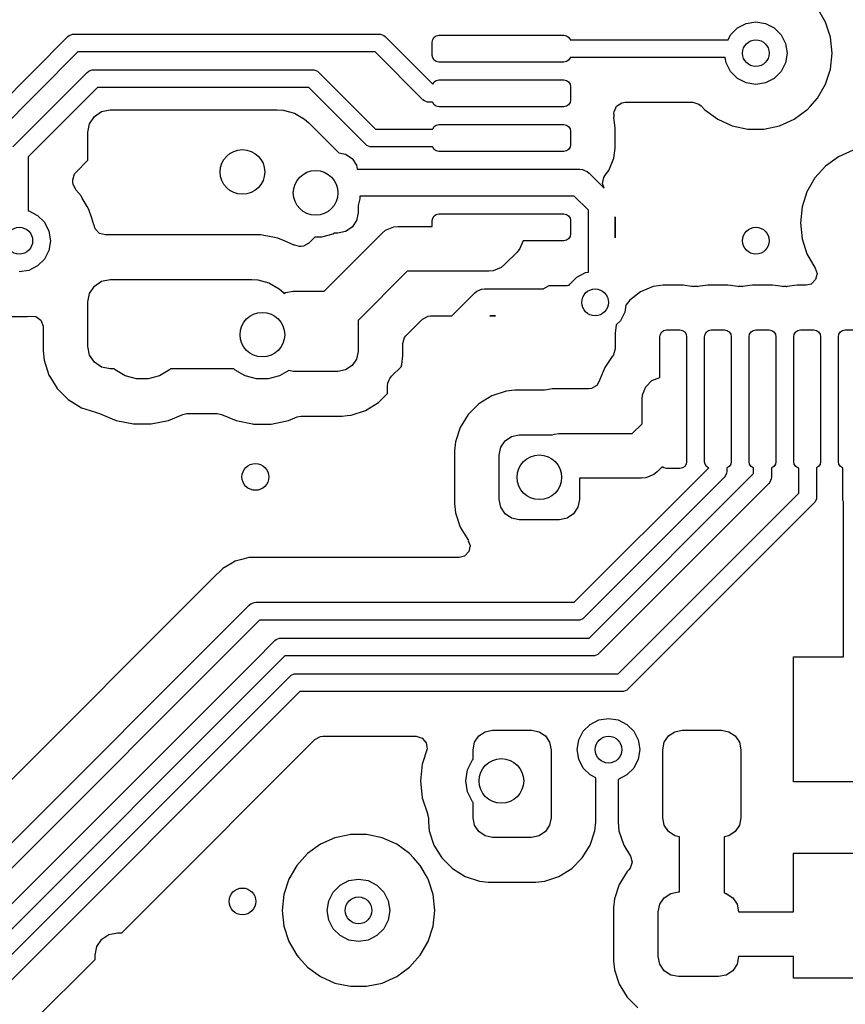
# Model space of a CAD drawing. Extents: x 70 to 224, y -154 to -54.
# Tile 14 of 55: x 119 to 128, y -129 to -118. Entities that reach past the tile are written whole.
import ezdxf

# ---------------------------------------------------------------- set-up
doc = ezdxf.new("R2010")
doc.units = 0
doc.layers.add('BLACK', color=7, linetype='CONTINUOUS')

msp = doc.modelspace()

# ---------------------------------------------------------------- linework, layer by layer
at = {"layer": 'BLACK', "linetype": 'CONTINUOUS'}
for p, q in [((127.731249, -117.852164), (127.641859, -117.697335)), ((126.744275, -117.916844), (126.841844, -117.86713)), ((126.841844, -117.86713), (126.95, -117.85)), ((126.95, -117.85), (127.058156, -117.86713)), ((127.058156, -117.86713), (127.155725, -117.916844)), ((127.731252, -117.85217), (127.731249, -117.852164)), ((127.73525, -117.864475), (127.731252, -117.85217)), ((127.786497, -118.022197), (127.73525, -117.864475)), ((119.269643, -117.997836), (119.295134, -117.987278)), ((119.295134, -117.987278), (119.314643, -117.985357)), ((119.314643, -117.985357), (122.727947, -117.985357)), ((122.727947, -117.985357), (122.747456, -117.987278)), ((122.747456, -117.987278), (122.783504, -118.00221)), ((126.666844, -117.994275), (126.744275, -117.916844)), ((127.155725, -117.916844), (127.233156, -117.994275)), ((117.609289, -119.649289), (119.243932, -118.014647)), ((119.243932, -118.014647), (119.259085, -118.00221)), ((119.259085, -118.00221), (119.269643, -117.997836)), ((122.783504, -118.00221), (122.798658, -118.014646)), ((122.798658, -118.014646), (123.330642, -118.54663)), ((123.325, -118.075), (123.330709, -118.046299)), ((123.325, -118.225), (123.325, -118.075)), ((123.330709, -118.046299), (123.346967, -118.021967)), ((123.346967, -118.021967), (123.371299, -118.005709)), ((123.371299, -118.005709), (123.4, -118)), ((123.4, -118), (124.8, -118)), ((124.8, -118), (124.828701, -118.005709)), ((124.828701, -118.005709), (124.853033, -118.021967)), ((124.853033, -118.021967), (124.869291, -118.046299)), ((124.869291, -118.046299), (124.870027, -118.05)), ((124.870027, -118.05), (126.638451, -118.05)), ((126.638451, -118.05), (126.666844, -117.994275)), ((127.233156, -117.994275), (127.28287, -118.091844)), ((127.28287, -118.091844), (127.3, -118.2)), ((127.805185, -118.2), (127.786497, -118.022197)), ((119.356064, -118.185357), (117.78, -119.761421)), ((122.686525, -118.185357), (119.356064, -118.185357)), ((123.221879, -118.720711), (122.686525, -118.185357)), ((127.3, -118.2), (127.28287, -118.308156)), ((127.786497, -118.377803), (127.805185, -118.2)), ((123.330709, -118.253701), (123.325, -118.225)), ((123.346967, -118.278033), (123.330709, -118.253701)), ((123.371299, -118.294291), (123.346967, -118.278033)), ((123.4, -118.3), (123.371299, -118.294291)), ((124.8, -118.3), (123.4, -118.3)), ((124.828701, -118.294291), (124.8, -118.3)), ((124.853033, -118.278033), (124.828701, -118.294291)), ((124.869291, -118.253701), (124.853033, -118.278033)), ((124.870027, -118.25), (124.869291, -118.253701)), ((126.607919, -118.25), (124.870027, -118.25)), ((126.61713, -118.308156), (126.607919, -118.25)), ((126.666844, -118.405725), (126.61713, -118.308156)), ((127.28287, -118.308156), (127.233156, -118.405725)), ((118.629289, -119.247884), (119.462527, -118.414647)), ((119.462527, -118.414647), (119.47768, -118.40221)), ((119.47768, -118.40221), (119.494206, -118.395365)), ((119.494206, -118.395365), (119.513729, -118.387278)), ((119.513729, -118.387278), (119.533238, -118.385357)), ((119.533238, -118.385357), (121.985357, -118.385357)), ((121.985357, -118.385357), (122.004866, -118.387278)), ((122.004866, -118.387278), (122.040914, -118.40221)), ((122.040914, -118.40221), (122.056068, -118.414646)), ((122.056068, -118.414646), (122.691422, -119.05)), ((126.744275, -118.483156), (126.666844, -118.405725)), ((127.233156, -118.405725), (127.155725, -118.483156)), ((127.73125, -118.547835), (127.786497, -118.377803)), ((123.330709, -118.546299), (123.346967, -118.521967)), ((123.346967, -118.521967), (123.371299, -118.505709)), ((123.371299, -118.505709), (123.4, -118.5)), ((123.4, -118.5), (124.8, -118.5)), ((124.8, -118.5), (124.828701, -118.505709)), ((124.828701, -118.505709), (124.853033, -118.521967)), ((124.853033, -118.521967), (124.869291, -118.546299)), ((126.841844, -118.53287), (126.744275, -118.483156)), ((126.95, -118.55), (126.841844, -118.53287)), ((127.058156, -118.53287), (126.95, -118.55)), ((127.155725, -118.483156), (127.058156, -118.53287)), ((119.574659, -118.585357), (118.8, -119.360016)), ((121.943935, -118.585357), (119.574659, -118.585357)), ((122.579289, -119.220711), (121.943935, -118.585357)), ((123.330642, -118.54663), (123.330709, -118.546299)), ((124.869291, -118.546299), (124.875, -118.575)), ((124.875, -118.575), (124.875, -118.725)), ((127.641859, -118.702665), (127.73125, -118.547835)), ((123.237033, -118.733147), (123.221879, -118.720711)), ((123.273081, -118.748079), (123.237033, -118.733147)), ((123.29259, -118.75), (123.273081, -118.748079)), ((123.329973, -118.75), (123.29259, -118.75)), ((123.330709, -118.753701), (123.329973, -118.75)), ((123.346967, -118.778033), (123.330709, -118.753701)), ((124.869291, -118.753701), (124.853033, -118.778033)), ((124.875, -118.725), (124.869291, -118.753701)), ((125.391182, -118.794417), (125.449507, -118.755947)), ((125.449507, -118.755947), (125.485854, -118.7505)), ((125.485854, -118.7505), (126.246003, -118.7505)), ((126.246003, -118.7505), (126.313042, -118.770185)), ((127.556614, -118.797339), (127.641859, -118.702665)), ((119.541205, -118.90858), (119.622311, -118.854387)), ((119.622311, -118.854387), (119.717982, -118.835357)), ((119.717982, -118.835357), (120.667982, -118.835357)), ((120.667982, -118.835357), (121.590151, -118.835357)), ((121.590151, -118.835357), (121.655399, -118.839634)), ((121.655399, -118.839634), (121.655414, -118.839634)), ((121.655414, -118.839634), (121.781493, -118.873417)), ((123.371299, -118.794291), (123.346967, -118.778033)), ((123.4, -118.8), (123.371299, -118.794291)), ((124.8, -118.8), (123.4, -118.8)), ((124.828701, -118.794291), (124.8, -118.8)), ((124.853033, -118.778033), (124.828701, -118.794291)), ((125.361311, -118.8705), (125.362915, -118.858313)), ((125.362915, -118.858313), (125.391182, -118.794417)), ((126.313042, -118.770185), (126.338153, -118.791528)), ((126.338153, -118.791528), (126.377764, -118.835521)), ((126.377764, -118.835521), (126.377767, -118.835523)), ((126.377767, -118.835523), (126.37777, -118.835526)), ((126.37777, -118.835526), (126.522407, -118.940612)), ((127.377593, -118.940612), (127.52223, -118.835526)), ((127.52223, -118.835526), (127.524526, -118.832977)), ((127.524526, -118.832977), (127.556614, -118.797339)), ((119.487012, -118.989686), (119.541205, -118.90858)), ((121.781493, -118.873417), (121.894532, -118.93868)), ((121.894532, -118.93868), (121.894547, -118.938695)), ((121.894547, -118.938695), (121.943704, -118.981804)), ((125.359626, -118.883293), (125.361311, -118.8705)), ((125.362689, -118.883696), (125.359626, -118.883293)), ((125.359626, -118.916705), (125.362689, -118.916301)), ((125.360686, -118.924763), (125.359626, -118.916705)), ((125.360687, -118.924764), (125.360686, -118.924763)), ((125.3755, -119.03728), (125.360687, -118.924764)), ((125.362689, -118.916301), (125.362689, -118.883696)), ((126.522407, -118.940612), (126.685733, -119.013329)), ((127.214267, -119.013329), (127.377593, -118.940612)), ((119.467982, -119.085357), (119.487012, -118.989686)), ((119.467982, -119.399848), (119.467982, -119.085357)), ((121.943704, -118.981804), (122.278031, -119.31613)), ((122.691422, -119.05), (123.329973, -119.05)), ((123.329973, -119.05), (123.330709, -119.046299)), ((123.330709, -119.046299), (123.346967, -119.021967)), ((123.346967, -119.021967), (123.371299, -119.005709)), ((123.371299, -119.005709), (123.4, -119)), ((123.4, -119), (124.8, -119)), ((124.8, -119), (124.828701, -119.005709)), ((124.828701, -119.005709), (124.853033, -119.021967)), ((124.853033, -119.021967), (124.869291, -119.046299)), ((124.869291, -119.046299), (124.875, -119.075)), ((124.875, -119.075), (124.875, -119.225)), ((125.3755, -119.26272), (125.3755, -119.03728)), ((126.685733, -119.013329), (126.860609, -119.0505)), ((126.860609, -119.0505), (126.86061, -119.0505)), ((126.86061, -119.0505), (127.039389, -119.0505)), ((127.039389, -119.0505), (127.039391, -119.0505)), ((127.039391, -119.0505), (127.214267, -119.013329)), ((122.594443, -119.233147), (122.579289, -119.220711)), ((122.630491, -119.248079), (122.594443, -119.233147)), ((122.65, -119.25), (122.630491, -119.248079)), ((123.329973, -119.25), (122.65, -119.25)), ((123.330709, -119.253701), (123.329973, -119.25)), ((123.346967, -119.278033), (123.330709, -119.253701)), ((123.371299, -119.294291), (123.346967, -119.278033)), ((123.4, -119.3), (123.371299, -119.294291)), ((124.8, -119.3), (123.4, -119.3)), ((124.828701, -119.294291), (124.8, -119.3)), ((124.853033, -119.278033), (124.828701, -119.294291)), ((124.869291, -119.253701), (124.853033, -119.278033)), ((124.875, -119.225), (124.869291, -119.253701)), ((125.360687, -119.375236), (125.3755, -119.26272)), ((128.039728, -119.286672), (127.876408, -119.359387)), ((118.8, -119.360016), (118.8, -119.965838)), ((119.336819, -119.531011), (119.467982, -119.399848)), ((122.278031, -119.31613), (122.355264, -119.331493)), ((122.355264, -119.331493), (122.428259, -119.380267)), ((122.428259, -119.380267), (122.477033, -119.453262)), ((125.302698, -119.515233), (125.360687, -119.375236)), ((127.876408, -119.359387), (127.731768, -119.464475)), ((119.320185, -119.551653), (119.336819, -119.531011)), ((122.477033, -119.453262), (122.48633, -119.5)), ((122.48633, -119.5), (124.1, -119.5)), ((124.1, -119.5), (124.97812, -119.499999)), ((124.97812, -119.499999), (125.007384, -119.502881)), ((125.007384, -119.502881), (125.023626, -119.509609)), ((125.023626, -119.509609), (125.061455, -119.525278)), ((125.061455, -119.525278), (125.084186, -119.543933)), ((125.274752, -119.551653), (125.302698, -119.515233)), ((127.731768, -119.464475), (127.61214, -119.597336)), ((119.3005, -119.618692), (119.320185, -119.551653)), ((119.3005, -119.64827), (119.3005, -119.618692)), ((125.084186, -119.543933), (125.251834, -119.711581)), ((125.232016, -119.660316), (125.246054, -119.591872)), ((125.246054, -119.591872), (125.257211, -119.574512)), ((125.257211, -119.574512), (125.274752, -119.551653)), ((127.61214, -119.597336), (127.52275, -119.752164)), ((119.30212, -119.66825), (119.3005, -119.64827)), ((119.33235, -119.731242), (119.30212, -119.66825)), ((119.391855, -119.797329), (119.33235, -119.731242)), ((125.251834, -119.711581), (125.232016, -119.660316)), ((127.522747, -119.75217), (127.467504, -119.922192)), ((127.52275, -119.752164), (127.522747, -119.75217)), ((119.39186, -119.797336), (119.391855, -119.797329)), ((119.406213, -119.822197), (119.39186, -119.797336)), ((119.460779, -119.916709), (119.406213, -119.822197)), ((122.514883, -119.829629), (122.49416, -119.906967)), ((123.4, -119.8), (122.514883, -119.8)), ((122.514883, -119.8), (122.514883, -119.829629)), ((124.1, -119.8), (123.4, -119.8)), ((124.8, -119.8), (124.1, -119.8)), ((124.800004, -119.799999), (124.8, -119.8)), ((124.915988, -119.799999), (124.800004, -119.799999)), ((125.075, -119.959011), (124.915988, -119.799999)), ((118.8, -119.965838), (118.808156, -119.96713)), ((118.808156, -119.96713), (118.905725, -120.016844)), ((119.481249, -119.952164), (119.460779, -119.916709)), ((119.481252, -119.95217), (119.481249, -119.952164)), ((119.512254, -120.047584), (119.481252, -119.95217)), ((122.49416, -119.906967), (122.49416, -119.989366)), ((125.075, -120.652716), (125.075, -119.959011)), ((127.467503, -119.922194), (127.448815, -120.1)), ((127.467504, -119.922192), (127.467503, -119.922194)), ((118.905725, -120.016844), (118.983156, -120.094275)), ((119.536497, -120.122197), (119.512254, -120.047584)), ((122.477033, -120.07547), (122.428259, -120.148465)), ((122.49416, -119.989366), (122.477033, -120.07547)), ((123.325, -120.074999), (123.330709, -120.046298)), ((123.325, -120.140838), (123.325, -120.074999)), ((123.330709, -120.046298), (123.346967, -120.021966)), ((123.346967, -120.021966), (123.371299, -120.005708)), ((123.371299, -120.005708), (123.4, -119.999999)), ((123.4, -119.999999), (124.8, -119.999999)), ((124.8, -119.999999), (124.828701, -120.005708)), ((124.828701, -120.005708), (124.853033, -120.021966)), ((124.853033, -120.021966), (124.869291, -120.046298)), ((124.869291, -120.046298), (124.875, -120.074999)), ((124.875, -120.074999), (124.875, -120.224999)), ((125.3755, -120.037279), (125.375, -120.033481)), ((125.375, -120.033481), (125.375, -120.266516)), ((125.3755, -120.262719), (125.3755, -120.037279)), ((118.983156, -120.094275), (119.03287, -120.191844)), ((119.03287, -120.191844), (119.05, -120.3)), ((119.536693, -120.124062), (119.536497, -120.122197)), ((119.537376, -120.126338), (119.536693, -120.124062)), ((119.537847, -120.12855), (119.537376, -120.126338)), ((119.538029, -120.128511), (119.537847, -120.12855)), ((119.549977, -120.168267), (119.538029, -120.128511)), ((119.598351, -120.218682), (119.549977, -120.168267)), ((122.428259, -120.148465), (122.355264, -120.197239)), ((122.765911, -120.214061), (122.803796, -120.18297)), ((122.803796, -120.18297), (122.856736, -120.161042)), ((122.856736, -120.161042), (122.893915, -120.145642)), ((122.893915, -120.145642), (122.942688, -120.140838)), ((122.942688, -120.140838), (123.325, -120.140838)), ((127.448815, -120.1), (127.467503, -120.277805)), ((119.05, -120.3), (119.03287, -120.408156)), ((119.664817, -120.234584), (119.598351, -120.218682)), ((119.664817, -120.234856), (119.664817, -120.234584)), ((119.665951, -120.234855), (119.664817, -120.234856)), ((119.666303, -120.23494), (119.665951, -120.234855)), ((119.667956, -120.234855), (119.666303, -120.23494)), ((120.090992, -120.234855), (119.667956, -120.234855)), ((120.09103, -120.234854), (120.090992, -120.234855)), ((120.094442, -120.234854), (120.09103, -120.234854)), ((120.291523, -120.234854), (120.094442, -120.234854)), ((120.297637, -120.234854), (120.291523, -120.234854)), ((120.297657, -120.234855), (120.297637, -120.234854)), ((121.404215, -120.234855), (120.297657, -120.234855)), ((121.404217, -120.234855), (121.404215, -120.234855)), ((121.456391, -120.245233), (121.404217, -120.234855)), ((121.48248, -120.250423), (121.456391, -120.245233)), ((121.597507, -120.273303), (121.48248, -120.250423)), ((121.597511, -120.273304), (121.597507, -120.273303)), ((121.624174, -120.284348), (121.597511, -120.273304)), ((121.650839, -120.295393), (121.624174, -120.284348)), ((121.779588, -120.348723), (121.650839, -120.295393)), ((122.012068, -120.260089), (121.94461, -120.327547)), ((122.084423, -120.260089), (122.012068, -120.260089)), ((122.210501, -120.226306), (122.084423, -120.260089)), ((122.115606, -120.864366), (122.765911, -120.214061)), ((122.231181, -120.214366), (122.210501, -120.226306)), ((122.26916, -120.214366), (122.231181, -120.214366)), ((122.355264, -120.197239), (122.26916, -120.214366)), ((124.344688, -120.299999), (124.307867, -120.388892)), ((124.8, -120.299999), (124.344688, -120.299999)), ((124.828701, -120.29429), (124.8, -120.299999)), ((124.853033, -120.278032), (124.828701, -120.29429)), ((124.869291, -120.2537), (124.853033, -120.278032)), ((124.875, -120.224999), (124.869291, -120.2537)), ((125.375, -120.266516), (125.3755, -120.262719)), ((127.467503, -120.277805), (127.467504, -120.277807)), ((127.467504, -120.277807), (127.522747, -120.447829)), ((119.03287, -120.408156), (118.983156, -120.505725)), ((121.779593, -120.348726), (121.779588, -120.348723)), ((121.780522, -120.349223), (121.779593, -120.348726)), ((121.781211, -120.349395), (121.780522, -120.349223)), ((121.785215, -120.351054), (121.781211, -120.349395)), ((121.78546, -120.35046), (121.785215, -120.351054)), ((121.838978, -120.363866), (121.78546, -120.35046)), ((121.856929, -120.363866), (121.838978, -120.363866)), ((121.883287, -120.361032), (121.856929, -120.363866)), ((121.94461, -120.327547), (121.883287, -120.361032)), ((124.307867, -120.388892), (124.276777, -120.426777)), ((118.983156, -120.505725), (118.905725, -120.583156)), ((124.276777, -120.426777), (124.135939, -120.567615)), ((127.522747, -120.447829), (127.52275, -120.447835)), ((127.52275, -120.447835), (127.61539, -120.608293)), ((118.808156, -120.63287), (118.7, -120.65)), ((118.905725, -120.583156), (118.808156, -120.63287)), ((124.098055, -120.598705), (124.007935, -120.636034)), ((124.098059, -120.5987), (124.098055, -120.598705)), ((124.135939, -120.567615), (124.098059, -120.5987)), ((127.61539, -120.608293), (127.614345, -120.608895)), ((127.614345, -120.608895), (127.635584, -120.668423)), ((119.622311, -120.754385), (119.717982, -120.735355)), ((119.717982, -120.735355), (120.667982, -120.735355)), ((120.667982, -120.735355), (121.305674, -120.735355)), ((121.305674, -120.735355), (121.370922, -120.739632)), ((121.370922, -120.739632), (121.370937, -120.739632)), ((121.370937, -120.739632), (121.497016, -120.773415)), ((123.046242, -120.640838), (122.49416, -121.19292)), ((123.959162, -120.640838), (123.046242, -120.640838)), ((124.007935, -120.636034), (123.959162, -120.640838)), ((124.866844, -120.785113), (124.944275, -120.707682)), ((124.944275, -120.707682), (125.041844, -120.657968)), ((125.041844, -120.657968), (125.075, -120.652716)), ((127.619758, -120.736476), (127.569651, -120.78517)), ((127.635584, -120.668423), (127.619758, -120.736476)), ((119.487012, -120.889684), (119.541205, -120.808578)), ((119.541205, -120.808578), (119.622311, -120.754385)), ((121.497016, -120.773415), (121.610055, -120.838678)), ((121.610055, -120.838678), (121.61007, -120.838693)), ((121.61007, -120.838693), (121.659227, -120.881802)), ((123.825827, -120.866117), (123.878153, -120.844443)), ((123.878153, -120.844443), (123.879898, -120.84372)), ((123.879898, -120.84372), (123.909162, -120.840838)), ((123.909162, -120.840838), (124.570529, -120.840838)), ((124.570529, -120.840838), (124.574551, -120.836816)), ((124.574551, -120.836816), (124.635872, -120.803333)), ((124.635872, -120.803333), (124.662231, -120.800499)), ((124.662231, -120.800499), (124.837713, -120.800499)), ((124.837713, -120.800499), (124.83772, -120.800499)), ((124.83772, -120.800499), (124.860534, -120.797495)), ((124.860534, -120.797495), (124.866844, -120.785113)), ((125.799764, -120.814313), (125.659771, -120.8723)), ((125.799765, -120.814313), (125.799764, -120.814313)), ((125.912273, -120.7995), (125.799765, -120.814313)), ((125.912281, -120.7995), (125.912273, -120.7995)), ((126.137721, -120.7995), (125.912281, -120.7995)), ((126.137728, -120.7995), (126.137721, -120.7995)), ((126.230452, -120.811708), (126.137728, -120.7995)), ((126.250237, -120.814313), (126.230452, -120.811708)), ((126.258294, -120.815374), (126.250237, -120.814313)), ((126.258688, -120.812375), (126.258294, -120.815374)), ((126.291315, -120.812391), (126.258688, -120.812375)), ((126.291708, -120.815374), (126.291315, -120.812391)), ((126.299762, -120.814313), (126.291708, -120.815374)), ((126.299764, -120.814313), (126.299762, -120.814313)), ((126.325393, -120.810938), (126.299764, -120.814313)), ((126.412272, -120.7995), (126.325393, -120.810938)), ((126.41228, -120.7995), (126.412272, -120.7995)), ((126.63772, -120.7995), (126.41228, -120.7995)), ((126.637727, -120.7995), (126.63772, -120.7995)), ((126.721271, -120.810499), (126.637727, -120.7995)), ((126.750236, -120.814313), (126.721271, -120.810499)), ((126.750237, -120.814313), (126.750236, -120.814313)), ((126.758292, -120.815374), (126.750237, -120.814313)), ((126.758684, -120.812399), (126.758292, -120.815374)), ((126.791316, -120.812399), (126.758684, -120.812399)), ((126.791708, -120.815374), (126.791316, -120.812399)), ((126.799762, -120.814313), (126.791708, -120.815374)), ((126.799764, -120.814313), (126.799762, -120.814313)), ((126.825393, -120.810938), (126.799764, -120.814313)), ((126.912272, -120.7995), (126.825393, -120.810938)), ((126.91228, -120.7995), (126.912272, -120.7995)), ((127.13772, -120.7995), (126.91228, -120.7995)), ((127.137727, -120.7995), (127.13772, -120.7995)), ((127.221271, -120.810499), (127.137727, -120.7995)), ((127.250236, -120.814313), (127.221271, -120.810499)), ((127.250237, -120.814313), (127.250236, -120.814313)), ((127.258292, -120.815374), (127.250237, -120.814313)), ((127.258684, -120.812399), (127.258292, -120.815374)), ((127.291316, -120.812399), (127.258684, -120.812399)), ((127.291708, -120.815374), (127.291316, -120.812399)), ((127.299762, -120.814313), (127.291708, -120.815374)), ((127.299764, -120.814313), (127.299762, -120.814313)), ((127.325393, -120.810938), (127.299764, -120.814313)), ((127.412272, -120.7995), (127.325393, -120.810938)), ((127.511786, -120.7995), (127.412272, -120.7995)), ((127.569651, -120.78517), (127.511786, -120.7995)), ((119.467982, -120.985355), (119.487012, -120.889684)), ((121.659227, -120.881802), (121.668586, -120.891161)), ((121.668586, -120.891161), (121.683056, -120.881493)), ((121.683056, -120.881493), (121.76916, -120.864366)), ((121.76916, -120.864366), (122.115606, -120.864366)), ((123.54653, -121.141338), (123.803096, -120.884772)), ((123.803096, -120.884772), (123.825827, -120.866117)), ((125.53955, -120.964549), (125.494959, -121.02266)), ((125.659768, -120.872302), (125.53955, -120.964549)), ((125.659771, -120.8723), (125.659768, -120.872301)), ((125.659768, -120.872301), (125.659768, -120.872302)), ((119.467982, -121.485355), (119.467982, -120.985355)), ((125.494959, -121.02266), (125.48287, -121.098994)), ((118.61061, -121.1505), (118.789389, -121.1505)), ((118.789389, -121.1505), (118.789391, -121.1505)), ((118.789391, -121.1505), (118.817702, -121.144482)), ((118.817702, -121.144482), (118.887367, -121.149797)), ((118.887367, -121.149797), (118.943101, -121.191934)), ((123.030969, -121.363924), (123.217238, -121.177654)), ((123.217238, -121.177654), (123.278561, -121.144172)), ((123.278561, -121.144172), (123.304918, -121.141338)), ((123.304918, -121.141338), (123.54653, -121.141338)), ((123.971294, -121.140838), (123.970794, -121.141338)), ((123.970794, -121.141338), (124.033082, -121.141338)), ((124.035596, -121.140838), (123.971294, -121.140838)), ((124.033082, -121.141338), (124.035596, -121.140838)), ((125.48287, -121.098994), (125.433156, -121.196563)), ((118.943101, -121.191934), (118.967207, -121.257514)), ((118.967207, -121.257514), (118.967482, -121.265772)), ((118.967482, -121.265772), (118.967482, -121.535355)), ((122.49416, -121.19292), (122.49416, -121.539366)), ((125.386942, -121.242776), (125.374501, -121.337272)), ((125.433156, -121.196563), (125.386942, -121.242776)), ((122.994659, -121.451595), (123.014343, -121.384556)), ((123.014343, -121.384556), (123.030969, -121.363924)), ((125.374501, -121.337272), (125.374501, -121.512769)), ((125.875001, -121.375), (125.88071, -121.346299)), ((125.875001, -121.830311), (125.875001, -121.375)), ((125.88071, -121.346299), (125.896968, -121.321967)), ((125.896968, -121.321967), (125.9213, -121.305709)), ((125.9213, -121.305709), (125.950001, -121.3)), ((125.950001, -121.3), (126.100001, -121.3)), ((126.100001, -121.3), (126.128702, -121.305709)), ((126.128702, -121.305709), (126.153034, -121.321967)), ((126.153034, -121.321967), (126.169292, -121.346299)), ((126.169292, -121.346299), (126.175001, -121.375)), ((126.175001, -121.375), (126.175001, -122.775)), ((126.375, -121.375), (126.380709, -121.346299)), ((126.375, -122.775), (126.375, -121.375)), ((126.380709, -121.346299), (126.396967, -121.321967)), ((126.396967, -121.321967), (126.421299, -121.305709)), ((126.421299, -121.305709), (126.45, -121.3)), ((126.45, -121.3), (126.6, -121.3)), ((126.6, -121.3), (126.628701, -121.305709)), ((126.628701, -121.305709), (126.653033, -121.321967)), ((126.653033, -121.321967), (126.669291, -121.346299)), ((126.669291, -121.346299), (126.675, -121.375)), ((126.675, -121.375), (126.675, -122.775)), ((126.875, -121.375), (126.880709, -121.346299)), ((126.875, -122.775), (126.875, -121.375)), ((126.880709, -121.346299), (126.896967, -121.321967)), ((126.896967, -121.321967), (126.921299, -121.305709)), ((126.921299, -121.305709), (126.95, -121.3)), ((126.95, -121.3), (127.1, -121.3)), ((127.1, -121.3), (127.128701, -121.305709)), ((127.128701, -121.305709), (127.153033, -121.321967)), ((127.153033, -121.321967), (127.169291, -121.346299)), ((127.169291, -121.346299), (127.175, -121.375)), ((127.175, -121.375), (127.175, -122.775)), ((127.375, -121.375), (127.380709, -121.346299)), ((127.375, -122.775), (127.375, -121.375)), ((127.380709, -121.346299), (127.396967, -121.321967)), ((127.396967, -121.321967), (127.421299, -121.305709)), ((127.421299, -121.305709), (127.45, -121.3)), ((127.45, -121.3), (127.6, -121.3)), ((127.6, -121.3), (127.628701, -121.305709)), ((127.628701, -121.305709), (127.653033, -121.321967)), ((127.653033, -121.321967), (127.669291, -121.346299)), ((127.669291, -121.346299), (127.675, -121.375)), ((127.675, -121.375), (127.675, -122.775)), ((127.875, -121.375), (127.880709, -121.346299)), ((127.875, -122.775), (127.875, -121.375)), ((127.880709, -121.346299), (127.896967, -121.321967)), ((127.896967, -121.321967), (127.921299, -121.305709)), ((127.921299, -121.305709), (127.95, -121.3)), ((127.95, -121.3), (128.1, -121.3)), ((119.487012, -121.581026), (119.467982, -121.485355)), ((122.99466, -121.587711), (122.994659, -121.451595)), ((125.374501, -121.512769), (125.354816, -121.579808)), ((118.967482, -121.535355), (118.967483, -121.535374)), ((118.967483, -121.535374), (118.977982, -121.638151)), ((119.541205, -121.662132), (119.487012, -121.581026)), ((122.477033, -121.62547), (122.428259, -121.698465)), ((122.49416, -121.539366), (122.477033, -121.62547)), ((122.984509, -121.687074), (122.99466, -121.587711)), ((125.342048, -121.596584), (125.259919, -121.719498)), ((125.345914, -121.591874), (125.342048, -121.596584)), ((125.354816, -121.579808), (125.345419, -121.591468)), ((125.345419, -121.591468), (125.345914, -121.591874)), ((118.977982, -121.638151), (118.977983, -121.638154)), ((118.977983, -121.638154), (119.033167, -121.804686)), ((119.622311, -121.716325), (119.541205, -121.662132)), ((119.717982, -121.735355), (119.622311, -121.716325)), ((119.762636, -121.735355), (119.717982, -121.735355)), ((119.773957, -121.746676), (119.762636, -121.735355)), ((120.395626, -121.735355), (120.382717, -121.746676)), ((121.102672, -121.735355), (120.395626, -121.735355)), ((121.118477, -121.749215), (121.102672, -121.735355)), ((122.428259, -121.698465), (122.355264, -121.747239)), ((122.868934, -121.818934), (122.976438, -121.711429)), ((122.976438, -121.711429), (122.984509, -121.687074)), ((125.259912, -121.719511), (125.203343, -121.856082)), ((125.259919, -121.719498), (125.259912, -121.719511)), ((119.033167, -121.804686), (119.033169, -121.804691)), ((119.033169, -121.804691), (119.04988, -121.831784)), ((119.04988, -121.831784), (119.12527, -121.954011)), ((119.886995, -121.81194), (119.773957, -121.746676)), ((120.013074, -121.845723), (119.886995, -121.81194)), ((120.1436, -121.845723), (120.013074, -121.845723)), ((120.269679, -121.81194), (120.1436, -121.845723)), ((120.382717, -121.746676), (120.269679, -121.81194)), ((121.231516, -121.814479), (121.118477, -121.749215)), ((121.357595, -121.848262), (121.231516, -121.814479)), ((121.6142, -121.814479), (121.488121, -121.848262)), ((121.718462, -121.754281), (121.6142, -121.814479)), ((121.76916, -121.764366), (121.718462, -121.754281)), ((122.26916, -121.764366), (121.76916, -121.764366)), ((122.355264, -121.747239), (122.26916, -121.764366)), ((122.844044, -121.856719), (122.850279, -121.841665)), ((122.850279, -121.841665), (122.868934, -121.818934)), ((125.786107, -121.867133), (125.875001, -121.830311)), ((119.12527, -121.954011), (119.249326, -122.078067)), ((121.488121, -121.848262), (121.357595, -121.848262)), ((122.825, -121.925), (122.827882, -121.895736)), ((122.825, -122.009538), (122.825, -121.925)), ((122.827882, -121.895736), (122.844044, -121.856719)), ((125.109456, -121.956532), (125.080937, -121.959856)), ((125.170171, -121.921957), (125.109456, -121.956532)), ((125.202555, -121.860045), (125.170171, -121.921957)), ((125.203342, -121.856087), (125.202555, -121.860045)), ((125.203343, -121.856082), (125.203342, -121.856087)), ((125.679804, -122.026227), (125.717133, -121.936107)), ((125.717133, -121.936107), (125.786107, -121.867133)), ((122.722204, -122.112334), (122.825, -122.009538)), ((123.991294, -122.038001), (123.846959, -122.127029)), ((123.991305, -122.037996), (123.991294, -122.038001)), ((124.152289, -121.984651), (123.991305, -122.037996)), ((124.152292, -121.98465), (124.152289, -121.984651)), ((124.251644, -121.974501), (124.152292, -121.98465)), ((124.251663, -121.9745), (124.251644, -121.974501)), ((124.583231, -121.9745), (124.251663, -121.9745)), ((124.607422, -121.972117), (124.583231, -121.9745)), ((124.66906, -121.959856), (124.607422, -121.972117)), ((125.080937, -121.959856), (124.66906, -121.959856)), ((125.675, -122.075), (125.679804, -122.026227)), ((119.249326, -122.078067), (119.398648, -122.170169)), ((119.398648, -122.170169), (119.494741, -122.202011)), ((122.577857, -122.201369), (122.722204, -122.112334)), ((123.846955, -122.127032), (123.727032, -122.246955)), ((123.846959, -122.127029), (123.846955, -122.127032)), ((125.675, -122.349784), (125.675, -122.075)), ((119.494741, -122.202011), (119.565185, -122.225354)), ((119.565185, -122.225354), (119.5718, -122.22677)), ((119.5718, -122.22677), (119.571601, -122.227699)), ((119.571601, -122.227699), (119.598166, -122.235816)), ((119.598166, -122.235816), (119.598795, -122.2343)), ((119.598795, -122.2343), (119.625337, -122.245294)), ((119.625337, -122.245294), (119.786501, -122.312051)), ((120.370173, -122.312051), (120.531337, -122.245294)), ((120.531337, -122.245294), (120.57879, -122.235855)), ((120.57879, -122.235855), (120.916276, -122.235855)), ((120.916276, -122.235855), (120.963728, -122.245293)), ((120.963728, -122.245293), (121.131022, -122.31459)), ((121.714694, -122.31459), (121.81195, -122.274304)), ((121.81195, -122.274304), (121.859404, -122.264865)), ((121.859404, -122.264865), (122.317498, -122.264865)), ((122.317498, -122.264865), (122.317504, -122.264865)), ((122.317504, -122.264865), (122.317512, -122.264864)), ((122.317512, -122.264864), (122.317515, -122.264864)), ((122.317515, -122.264864), (122.37192, -122.259306)), ((122.37192, -122.259306), (122.416868, -122.254715)), ((122.416868, -122.254715), (122.577857, -122.201369)), ((123.727029, -122.246959), (123.638001, -122.391294)), ((123.727032, -122.246955), (123.727029, -122.246959)), ((119.786501, -122.312051), (119.979792, -122.350499)), ((119.979792, -122.350499), (119.979795, -122.3505)), ((119.979795, -122.3505), (119.979797, -122.3505)), ((119.979797, -122.3505), (120.176879, -122.3505)), ((120.176879, -122.3505), (120.17688, -122.350499)), ((120.17688, -122.350499), (120.370173, -122.312051)), ((121.131022, -122.31459), (121.311549, -122.350499)), ((121.311549, -122.350499), (121.324313, -122.353038)), ((121.324313, -122.353038), (121.324316, -122.353039)), ((121.324316, -122.353039), (121.324318, -122.353039)), ((121.324318, -122.353039), (121.5214, -122.353039)), ((121.5214, -122.353039), (121.521401, -122.353038)), ((121.521401, -122.353038), (121.714694, -122.31459)), ((123.637996, -122.391305), (123.584651, -122.55229)), ((123.638001, -122.391294), (123.637996, -122.391305)), ((125.564428, -122.460356), (125.675, -122.349784)), ((124.140901, -122.540901), (124.213896, -122.492127)), ((124.213896, -122.492127), (124.3, -122.475)), ((124.3, -122.475), (124.670453, -122.475)), ((124.670453, -122.475), (124.694209, -122.46516)), ((124.694209, -122.46516), (124.742982, -122.460356)), ((124.742982, -122.460356), (125.564428, -122.460356)), ((123.584651, -122.55229), (123.5745, -122.651647)), ((124.075, -122.7), (124.092127, -122.613896)), ((124.092127, -122.613896), (124.140901, -122.540901)), ((123.5745, -122.651647), (123.5745, -123.248337)), ((124.075, -123.2), (124.075, -122.7)), ((125.901098, -122.830793), (125.844759, -122.887133)), ((125.9213, -122.844291), (125.901098, -122.830793)), ((126.153034, -122.828033), (126.128702, -122.844291)), ((126.169292, -122.803701), (126.153034, -122.828033)), ((126.175001, -122.775), (126.169292, -122.803701)), ((126.380709, -122.803701), (126.375, -122.775)), ((126.396967, -122.828033), (126.380709, -122.803701)), ((126.421299, -122.844291), (126.396967, -122.828033)), ((126.653033, -122.828033), (126.628701, -122.844291)), ((126.669291, -122.803701), (126.653033, -122.828033)), ((126.675, -122.775), (126.669291, -122.803701)), ((126.880709, -122.803701), (126.875, -122.775)), ((126.896967, -122.828033), (126.880709, -122.803701)), ((126.921299, -122.844291), (126.896967, -122.828033)), ((127.153033, -122.828033), (127.128701, -122.844291)), ((127.169291, -122.803701), (127.153033, -122.828033)), ((127.175, -122.775), (127.169291, -122.803701)), ((127.380709, -122.803701), (127.375, -122.775)), ((127.396967, -122.828033), (127.380709, -122.803701)), ((127.421299, -122.844291), (127.396967, -122.828033)), ((127.653033, -122.828033), (127.630025, -122.843406)), ((127.669291, -122.803701), (127.653033, -122.828033)), ((127.675, -122.775), (127.669291, -122.803701)), ((127.880709, -122.803701), (127.875, -122.775)), ((127.896967, -122.828033), (127.880709, -122.803701)), ((127.921299, -122.844291), (127.896967, -122.828033)), ((124.915989, -124.35), (126.421632, -122.844357)), ((125.081675, -124.75), (126.925, -122.906675)), ((125.806875, -122.918223), (125.716755, -122.955552)), ((125.806879, -122.918218), (125.806875, -122.918223)), ((125.844759, -122.887133), (125.806879, -122.918218)), ((125.950001, -122.85), (125.9213, -122.844291)), ((126.100001, -122.85), (125.950001, -122.85)), ((126.128702, -122.844291), (126.100001, -122.85)), ((126.421632, -122.844357), (126.421299, -122.844291)), ((126.608148, -122.937968), (126.595711, -122.953121)), ((126.623079, -122.90192), (126.608148, -122.937968)), ((126.625, -122.882411), (126.623079, -122.90192)), ((126.628701, -122.844291), (126.625, -122.845027)), ((126.625, -122.845027), (126.625, -122.882411)), ((126.925, -122.845027), (126.921299, -122.844291)), ((126.925, -122.906675), (126.925, -122.845027)), ((127.125, -122.948097), (127.123079, -122.967606)), ((127.128701, -122.844291), (127.125, -122.845027)), ((127.125, -122.845027), (127.125, -122.948097)), ((127.430025, -122.846026), (127.421299, -122.844291)), ((127.430025, -123.128553), (127.430025, -122.846026)), ((127.630025, -122.843406), (127.630025, -123.169975)), ((127.925, -122.845027), (127.921299, -122.844291)), ((127.925, -123.198654), (127.925, -122.845027)), ((125.667982, -122.960356), (124.975, -122.960356)), ((124.975, -122.960356), (124.975, -123.2)), ((126.595711, -122.953121), (125.028122, -124.520711)), ((127.095711, -123.018808), (125.193808, -124.920711)), ((125.716755, -122.955552), (125.667982, -122.960356)), ((127.108147, -123.003654), (127.095711, -123.018808)), ((127.123079, -122.967606), (127.108147, -123.003654)), ((125.408578, -125.15), (127.430025, -123.128553)), ((127.630025, -123.169975), (127.628104, -123.189484)), ((123.5745, -123.248337), (123.574501, -123.248355)), ((123.574501, -123.248355), (123.58465, -123.347707)), ((124.092127, -123.286104), (124.075, -123.2)), ((124.975, -123.2), (124.957873, -123.286104)), ((127.600736, -123.240685), (125.520711, -125.320711)), ((127.613173, -123.225532), (127.600736, -123.240685)), ((127.628104, -123.189484), (127.613173, -123.225532)), ((127.926921, -123.218163), (127.925, -123.198654)), ((127.930025, -123.225656), (127.926921, -123.218163)), ((127.930025, -124.959114), (127.930025, -123.225656)), ((123.58465, -123.347707), (123.584651, -123.34771)), ((123.584651, -123.34771), (123.637996, -123.508694)), ((124.140901, -123.359099), (124.092127, -123.286104)), ((124.213896, -123.407873), (124.140901, -123.359099)), ((124.909099, -123.359099), (124.836104, -123.407873)), ((124.957873, -123.286104), (124.909099, -123.359099)), ((124.3, -123.425), (124.213896, -123.407873)), ((124.75, -123.425), (124.3, -123.425)), ((124.836104, -123.407873), (124.75, -123.425)), ((123.637996, -123.508694), (123.638001, -123.508705)), ((123.638001, -123.508705), (123.730823, -123.659191)), ((123.730823, -123.659191), (123.728394, -123.660688)), ((123.728394, -123.660688), (123.749652, -123.713407)), ((123.749652, -123.713407), (123.736599, -123.782047)), ((123.736599, -123.782047), (123.688509, -123.832733)), ((121.068186, -123.919307), (120.981287, -123.969477)), ((121.118211, -123.890424), (121.068186, -123.919307)), ((121.118212, -123.890423), (121.118211, -123.890424)), ((121.194579, -123.869961), (121.118212, -123.890423)), ((121.270943, -123.849499), (121.194579, -123.869961)), ((121.429057, -123.849499), (121.270943, -123.849499)), ((121.436653, -123.849499), (121.429057, -123.849499)), ((121.436669, -123.8495), (121.436653, -123.849499)), ((123.626243, -123.8495), (121.436669, -123.8495)), ((123.688509, -123.832733), (123.626243, -123.8495)), ((120.981282, -123.969481), (120.869478, -124.081286)), ((120.981287, -123.969477), (120.981282, -123.969481)), ((120.869478, -124.081286), (113.957613, -130.99315)), ((111.583578, -134.075), (121.279289, -124.379289)), ((121.279289, -124.379289), (121.294443, -124.366853)), ((121.294443, -124.366853), (121.330491, -124.351921)), ((121.330491, -124.351921), (121.35, -124.35)), ((121.35, -124.35), (124.915989, -124.35)), ((121.391422, -124.55), (111.695711, -134.245711)), ((124.957411, -124.55), (121.391422, -124.55)), ((124.97692, -124.548079), (124.957411, -124.55)), ((125.012968, -124.533147), (124.97692, -124.548079)), ((125.028122, -124.520711), (125.012968, -124.533147)), ((121.329289, -125.013604), (121.563603, -124.779289)), ((121.563603, -124.779289), (121.578757, -124.766853)), ((121.578757, -124.766853), (121.614805, -124.751921)), ((121.614805, -124.751921), (121.634314, -124.75)), ((121.634314, -124.75), (125.081675, -124.75)), ((125.178654, -124.933147), (125.142606, -124.948079)), ((125.193808, -124.920711), (125.178654, -124.933147)), ((112.429289, -133.913603), (121.329289, -125.013604)), ((121.675735, -124.95), (121.470711, -125.155026)), ((125.123097, -124.95), (121.675735, -124.95)), ((125.142606, -124.948079), (125.123097, -124.95)), ((127.370406, -126.359114), (127.370406, -124.959114)), ((127.370406, -124.959114), (127.930025, -124.959114)), ((121.470711, -125.155026), (112.6, -134.025736)), ((121.744443, -125.166853), (121.780491, -125.151921)), ((121.780491, -125.151921), (121.8, -125.15)), ((121.8, -125.15), (125.408578, -125.15)), ((112.829289, -134.079289), (121.72929, -125.179289)), ((121.72929, -125.179289), (121.744443, -125.166853)), ((121.841421, -125.35), (113, -134.191421)), ((125.45, -125.35), (121.841421, -125.35)), ((125.469509, -125.348079), (125.45, -125.35)), ((125.505557, -125.333147), (125.469509, -125.348079)), ((125.520711, -125.320711), (125.505557, -125.333147)), ((125.094275, -125.716844), (125.191844, -125.66713)), ((125.191844, -125.66713), (125.3, -125.65)), ((125.3, -125.65), (125.408156, -125.66713)), ((125.408156, -125.66713), (125.505725, -125.716844)), ((123.846429, -125.846332), (123.917397, -125.798913)), ((123.917397, -125.798913), (124.001109, -125.782262)), ((124.001109, -125.782262), (124.438609, -125.782262)), ((124.438609, -125.782262), (124.522321, -125.798913)), ((124.522321, -125.798913), (124.593289, -125.846332)), ((124.96713, -125.891844), (125.016844, -125.794275)), ((125.016844, -125.794275), (125.094275, -125.716844)), ((125.505725, -125.716844), (125.583156, -125.794275)), ((125.583156, -125.794275), (125.63287, -125.891844)), ((125.971429, -125.846332), (126.042397, -125.798913)), ((126.042397, -125.798913), (126.126109, -125.782262)), ((126.126109, -125.782262), (126.563609, -125.782262)), ((126.563609, -125.782262), (126.647321, -125.798913)), ((126.647321, -125.798913), (126.718289, -125.846332)), ((120.099236, -127.8), (122.012417, -125.886819)), ((122.012417, -125.886819), (122.07374, -125.853334)), ((122.07374, -125.853334), (122.100098, -125.8505)), ((122.100098, -125.8505), (123.144784, -125.8505)), ((123.144784, -125.8505), (123.211823, -125.870185)), ((123.211823, -125.870185), (123.257578, -125.922989)), ((123.257578, -125.922989), (123.267522, -125.992147)), ((123.782359, -126.001012), (123.79901, -125.9173)), ((123.79901, -125.9173), (123.846429, -125.846332)), ((124.593289, -125.846332), (124.640708, -125.9173)), ((124.640708, -125.9173), (124.657359, -126.001012)), ((124.95, -126), (124.96713, -125.891844)), ((125.63287, -125.891844), (125.65, -126)), ((125.907359, -126.001012), (125.92401, -125.9173)), ((125.92401, -125.9173), (125.971429, -125.846332)), ((126.718289, -125.846332), (126.765708, -125.9173)), ((126.765708, -125.9173), (126.782359, -126.001012)), ((123.262715, -126.012818), (123.225354, -126.127805)), ((123.267522, -125.992147), (123.262715, -126.012818)), ((123.782359, -126.10892), (123.782359, -126.001012)), ((124.657359, -126.001012), (124.657359, -126.763512)), ((124.96713, -126.108156), (124.95, -126)), ((125.65, -126), (125.63287, -126.108156)), ((125.907359, -126.763512), (125.907359, -126.001012)), ((126.782359, -126.001012), (126.782359, -126.763512)), ((123.225354, -126.127805), (123.214326, -126.161744)), ((123.719577, -126.226393), (123.776393, -126.114886)), ((123.776393, -126.114886), (123.782359, -126.10892)), ((125.016844, -126.205725), (124.96713, -126.108156)), ((125.63287, -126.108156), (125.583156, -126.205725)), ((123.214326, -126.161744), (123.19454, -126.35)), ((123.7, -126.35), (123.719577, -126.226393)), ((125.094275, -126.283156), (125.016844, -126.205725)), ((125.583156, -126.205725), (125.505725, -126.283156)), ((123.19454, -126.35), (123.214326, -126.538256)), ((123.719577, -126.473607), (123.7, -126.35)), ((125.157859, -126.315553), (125.094275, -126.283156)), ((125.157859, -126.811436), (125.157859, -126.315553)), ((125.408156, -126.33287), (125.406859, -126.333075)), ((125.406859, -126.333075), (125.406859, -126.811443)), ((125.505725, -126.283156), (125.408156, -126.33287)), ((128.570406, -126.359114), (127.370406, -126.359114)), ((123.776393, -126.585114), (123.719577, -126.473607)), ((123.214326, -126.538256), (123.214327, -126.538259)), ((123.214327, -126.538259), (123.274829, -126.724465)), ((123.782359, -126.59108), (123.776393, -126.585114)), ((123.782359, -126.763512), (123.782359, -126.59108)), ((123.274829, -126.724465), (123.273355, -126.724943)), ((123.273355, -126.724943), (123.281859, -126.764941)), ((123.281859, -126.764941), (123.281859, -126.811443)), ((123.79901, -126.847224), (123.782359, -126.763512)), ((124.657359, -126.763512), (124.640708, -126.847224)), ((125.92401, -126.847224), (125.907359, -126.763512)), ((126.782359, -126.763512), (126.765708, -126.847224)), ((123.281859, -126.811443), (123.291922, -126.909945)), ((123.291922, -126.909945), (123.344809, -127.069546)), ((123.846429, -126.918192), (123.79901, -126.847224)), ((123.917397, -126.965611), (123.846429, -126.918192)), ((124.593289, -126.918192), (124.522321, -126.965611)), ((124.640708, -126.847224), (124.593289, -126.918192)), ((125.094908, -127.069549), (125.147795, -126.909947)), ((125.147795, -126.909947), (125.157859, -126.811436)), ((125.406859, -126.811443), (125.416922, -126.909945)), ((125.416922, -126.909945), (125.469809, -127.069546)), ((125.971429, -126.918192), (125.92401, -126.847224)), ((126.042397, -126.965611), (125.971429, -126.918192)), ((126.718289, -126.918192), (126.647321, -126.965611)), ((126.765708, -126.847224), (126.718289, -126.918192)), ((122.235728, -126.986672), (122.072408, -127.059387)), ((122.235733, -126.98667), (122.235728, -126.986672)), ((122.379954, -126.956015), (122.235733, -126.98667)), ((122.410609, -126.9495), (122.379954, -126.956015)), ((122.589391, -126.9495), (122.410609, -126.9495)), ((122.625932, -126.957267), (122.589391, -126.9495)), ((122.764265, -126.98667), (122.625932, -126.957267)), ((122.764267, -126.986671), (122.764265, -126.98667)), ((122.927593, -127.059388), (122.764267, -126.986671)), ((124.001109, -126.982262), (123.917397, -126.965611)), ((124.438609, -126.982262), (124.001109, -126.982262)), ((124.522321, -126.965611), (124.438609, -126.982262)), ((126.094859, -126.976046), (126.042397, -126.965611)), ((126.094859, -127.592262), (126.094859, -126.976046)), ((126.647321, -126.965611), (126.594859, -126.976046)), ((126.594859, -126.976046), (126.594859, -127.604693)), ((122.072408, -127.059387), (121.927768, -127.164475)), ((123.07223, -127.164474), (122.927593, -127.059388)), ((123.344809, -127.069546), (123.344814, -127.069557)), ((123.344814, -127.069557), (123.433075, -127.212649)), ((125.00664, -127.212653), (125.094908, -127.069549)), ((125.469809, -127.069546), (125.469811, -127.069551)), ((125.469811, -127.069551), (125.545854, -127.192835)), ((121.927768, -127.164475), (121.80814, -127.297336)), ((123.072231, -127.164475), (123.07223, -127.164474)), ((123.072232, -127.164476), (123.072231, -127.164475)), ((123.072235, -127.164478), (123.072232, -127.164476)), ((123.115611, -127.212653), (123.072235, -127.164478)), ((123.191859, -127.297335), (123.115611, -127.212653)), ((123.433075, -127.212649), (123.433078, -127.212653)), ((123.433078, -127.212653), (123.551967, -127.331542)), ((124.88775, -127.331543), (125.00664, -127.212653)), ((125.545854, -127.192835), (125.564294, -127.260228)), ((127.370406, -127.817262), (127.370406, -127.159114)), ((127.370406, -127.159114), (128.570406, -127.159114)), ((121.80814, -127.297336), (121.71875, -127.452164)), ((123.271643, -127.435526), (123.191859, -127.297335)), ((123.551967, -127.331542), (123.551971, -127.331545)), ((123.551971, -127.331545), (123.695063, -127.419806)), ((124.744646, -127.419811), (124.88775, -127.331543)), ((125.527998, -127.345611), (125.509393, -127.364216)), ((125.543371, -127.326891), (125.527998, -127.345611)), ((125.564294, -127.260228), (125.543371, -127.326891)), ((121.718747, -127.45217), (121.663504, -127.622192)), ((121.71875, -127.452164), (121.718747, -127.45217)), ((122.294275, -127.516844), (122.391844, -127.46713)), ((122.391844, -127.46713), (122.5, -127.45)), ((122.5, -127.45), (122.608156, -127.46713)), ((122.608156, -127.46713), (122.705725, -127.516844)), ((123.281249, -127.452164), (123.271643, -127.435526)), ((123.281252, -127.45217), (123.281249, -127.452164)), ((123.291192, -127.482762), (123.281252, -127.45217)), ((123.695063, -127.419806), (123.695066, -127.419807)), ((123.695066, -127.419807), (123.695072, -127.419811)), ((123.695072, -127.419811), (123.854674, -127.472698)), ((124.585044, -127.472698), (124.744646, -127.419811)), ((125.509389, -127.364221), (125.420361, -127.508556)), ((125.509393, -127.364216), (125.509389, -127.364221)), ((122.216844, -127.594275), (122.294275, -127.516844)), ((122.705725, -127.516844), (122.783156, -127.594275)), ((123.336497, -127.622197), (123.291192, -127.482762)), ((123.854674, -127.472698), (123.953185, -127.482762)), ((123.953185, -127.482762), (123.95319, -127.482762)), ((123.95319, -127.482762), (124.486528, -127.482762)), ((124.486528, -127.482762), (124.486533, -127.482762)), ((124.486533, -127.482762), (124.585044, -127.472698)), ((125.420356, -127.508567), (125.367011, -127.669552)), ((125.420361, -127.508556), (125.420356, -127.508567)), ((121.663503, -127.622194), (121.644815, -127.8)), ((121.663504, -127.622192), (121.663503, -127.622194)), ((122.15, -127.8), (122.16713, -127.691844)), ((122.16713, -127.691844), (122.216844, -127.594275)), ((122.783156, -127.594275), (122.83287, -127.691844)), ((122.83287, -127.691844), (122.85, -127.8)), ((123.355185, -127.8), (123.336497, -127.622197)), ((125.367011, -127.669552), (125.35686, -127.768909)), ((125.874487, -127.731158), (125.923261, -127.658163)), ((125.923261, -127.658163), (125.996256, -127.609389)), ((125.996256, -127.609389), (126.08236, -127.592262)), ((126.08236, -127.592262), (126.094859, -127.592262)), ((126.594859, -127.604693), (126.618464, -127.609389)), ((126.618464, -127.609389), (126.691459, -127.658163)), ((126.691459, -127.658163), (126.740233, -127.731158)), ((119.849236, -128.05), (120.099236, -127.8)), ((121.644815, -127.8), (121.663503, -127.977805)), ((122.16713, -127.908156), (122.15, -127.8)), ((122.85, -127.8), (122.83287, -127.908156)), ((123.336497, -127.977803), (123.355185, -127.8)), ((125.35686, -127.768909), (125.35686, -128.365599)), ((125.85736, -127.817262), (125.874487, -127.731158)), ((126.740233, -127.731158), (126.75736, -127.817262)), ((122.216844, -128.005725), (122.16713, -127.908156)), ((122.83287, -127.908156), (122.783156, -128.005725)), ((125.85736, -128.317262), (125.85736, -127.817262)), ((126.75736, -127.817262), (127.370406, -127.817262)), ((121.663503, -127.977805), (121.663504, -127.977807)), ((121.663504, -127.977807), (121.718747, -128.147829)), ((122.294275, -128.083156), (122.216844, -128.005725)), ((122.783156, -128.005725), (122.705725, -128.083156)), ((123.28125, -128.147835), (123.336497, -127.977803)), ((119.56903, -128.204329), (119.623223, -128.123223)), ((119.623223, -128.123223), (119.704329, -128.06903)), ((119.704329, -128.06903), (119.8, -128.05)), ((119.8, -128.05), (119.849236, -128.05)), ((122.391844, -128.13287), (122.294275, -128.083156)), ((122.5, -128.15), (122.391844, -128.13287)), ((122.608156, -128.13287), (122.5, -128.15)), ((122.705725, -128.083156), (122.608156, -128.13287)), ((119.55, -128.3), (119.56903, -128.204329)), ((121.718747, -128.147829), (121.71875, -128.147835)), ((121.71875, -128.147835), (121.808141, -128.302665)), ((123.191859, -128.302665), (123.28125, -128.147835)), ((118.842503, -129.056731), (119.55, -128.349235)), ((119.55, -128.349235), (119.55, -128.3)), ((121.808141, -128.302665), (121.830779, -128.327807)), ((121.830779, -128.327807), (121.927764, -128.435521)), ((123.07223, -128.435526), (123.191859, -128.302665)), ((125.874487, -128.403366), (125.85736, -128.317262)), ((126.75736, -128.317262), (126.740233, -128.403366)), ((127.370406, -128.317262), (126.75736, -128.317262)), ((127.370406, -128.559114), (127.370406, -128.317262)), ((121.927764, -128.435521), (121.927767, -128.435523)), ((121.927767, -128.435523), (121.92777, -128.435526)), ((121.92777, -128.435526), (122.072407, -128.540612)), ((122.927593, -128.540612), (123.07223, -128.435526)), ((125.35686, -128.365599), (125.356861, -128.365617)), ((125.356861, -128.365617), (125.36701, -128.464969)), ((125.923261, -128.476361), (125.874487, -128.403366)), ((126.740233, -128.403366), (126.691459, -128.476361)), ((122.072407, -128.540612), (122.235733, -128.613329)), ((122.764267, -128.613329), (122.927593, -128.540612)), ((125.36701, -128.464969), (125.367011, -128.464972)), ((125.367011, -128.464972), (125.420356, -128.625956)), ((125.996256, -128.525135), (125.923261, -128.476361)), ((126.08236, -128.542262), (125.996256, -128.525135)), ((126.53236, -128.542262), (126.08236, -128.542262)), ((126.618464, -128.525135), (126.53236, -128.542262)), ((126.691459, -128.476361), (126.618464, -128.525135)), ((128.570406, -128.559114), (127.370406, -128.559114)), ((122.235733, -128.613329), (122.410609, -128.6505)), ((122.410609, -128.6505), (122.41061, -128.6505)), ((122.41061, -128.6505), (122.589389, -128.6505)), ((122.589389, -128.6505), (122.589391, -128.6505)), ((122.589391, -128.6505), (122.764267, -128.613329)), ((125.420356, -128.625956), (125.420361, -128.625967)), ((125.420361, -128.625967), (125.509389, -128.770302)), ((125.509389, -128.770302), (125.509392, -128.770306)), ((125.509392, -128.770306), (125.629315, -128.890229))]:
    msp.add_line(p, q, dxfattribs=at)
at = {"layer": 'BLACK'}
for centre, radius in [((126.95, -118.2), 0.15), ((121.2, -119.53), 0.25), ((122.01916, -119.764366), 0.25), ((118.7, -120.3), 0.15), ((126.95, -120.3), 0.15), ((125.15, -120.990838), 0.15), ((121.422858, -121.352539), 0.25), ((124.525, -122.95), 0.25), ((121.34479, -122.945521), 0.15), ((125.3, -126), 0.15), ((124.1, -126.35), 0.25), ((121.2, -127.7), 0.15), ((122.5, -127.8), 0.15)]:
    msp.add_circle(centre, radius, dxfattribs=at)

doc.saveas('drawing.dxf')
